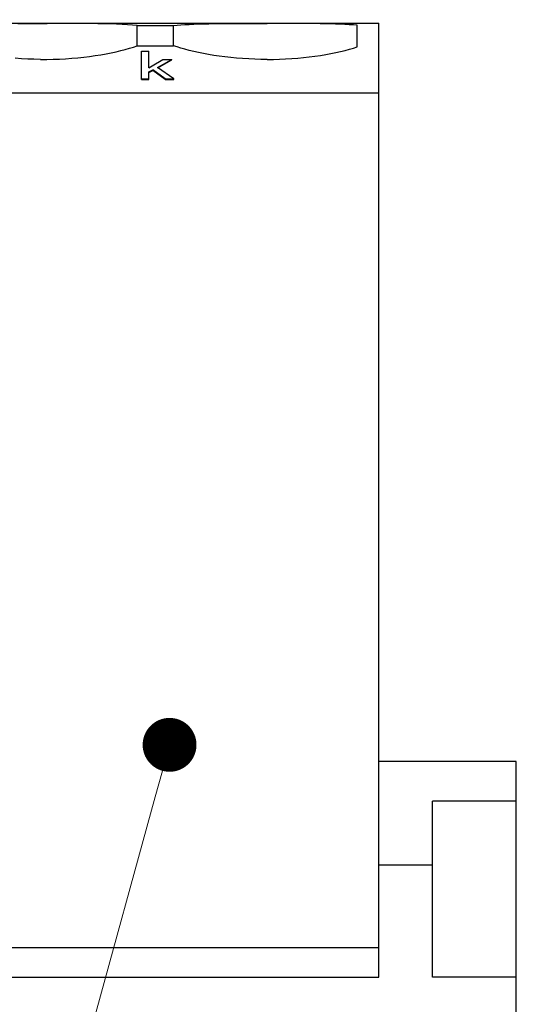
# Model space of a CAD drawing. Header units: millimetres. Extents: x -105 to 192, y -71 to 139.
# Tile 13 of 42: x 56 to 65, y 9 to 27. Entities that reach past the tile are written whole.
import ezdxf
from ezdxf import colors
from ezdxf.entities.mleader import LeaderData, LeaderLine
from ezdxf.math import Vec2, Vec3

# ---------------------------------------------------------------- set-up
doc = ezdxf.new("R2010")
doc.units = ezdxf.units.MM
doc.header["$LTSCALE"] = 1.5
doc.linetypes.add('PHL_THICK', pattern=[0])
doc.layers.get('0').update_dxf_attribs({"linetype": 'CONTINUOUS'})
doc.layers.get('Defpoints').update_dxf_attribs({"linetype": 'CONTINUOUS'})
doc.layers.add('PROJECTION', color=7, linetype='CONTINUOUS')
doc.dimstyles.new('ISO-25', dxfattribs={"dimtxt": 2.5, "dimasz": 2.5, "dimexe": 1.25, "dimexo": 0.625, "dimtad": 1, "dimdsep": 46, "dimtxsty": 'STANDARD', "dimblk": 'OPEN30', "dimcen": 2.5, "dimadec": 0, "dimazin": 0, "dimtfac": 1, "dimtmove": 0, "dimatfit": 3, "dimldrblk": 'OPEN30', "dimfxl": 1, "dimarcsym": 0})

# ---------------------------------------------------------------- blocks, each defined once
blk = doc.blocks.new('_Open30')
at = {"color": 0, "linetype": 'ByBlock', "lineweight": -2}
for p, q in [((-1, 0.2679), (0, 0)), ((0, 0), (-1, -0.2679)), ((0, 0), (-1, 0))]:
    blk.add_line(p, q, dxfattribs=at)
blk = doc.blocks.new('*D13')
at = {"color": 0, "lineweight": -2, "transparency": 16777216}
for p, q in [((41.5, 36.679), (74.379, 36.679)), ((73.129, 34.179), (73.129, 5.179)), ((64.925, 2.679), (74.379, 2.679))]:
    blk.add_line(p, q, dxfattribs=at)
at = {"layer": 'Defpoints', "color": 0, "transparency": 16777216}
for p in [(40.875, 36.679), (64.3, 2.679), (73.129, 2.679)]:
    blk.add_point(p, dxfattribs=at)
at = {"color": 0, "lineweight": -2, "transparency": 16777216, "xscale": 2.5, "yscale": 2.5, "zscale": 2.5}
for p, rotation in [((73.129, 36.679), 90), ((73.129, 2.679), 270)]:
    blk.add_blockref('_Open30', p, dxfattribs=dict(at, rotation=rotation))
at = {"color": 0, "transparency": 16777216, "insert": (71.254, 19.679), "char_height": 2.5, "attachment_point": 5, "rotation": 90}
blk.add_mtext('34', dxfattribs=at)
blk = doc.blocks.new('*D14')
at = {"color": 0, "lineweight": -2, "transparency": 16777216}
for p, q in [((41.5, 36.679), (83.395, 36.679)), ((82.145, 34.179), (82.145, 1.479)), ((48.35, -1.021), (83.395, -1.021))]:
    blk.add_line(p, q, dxfattribs=at)
at = {"layer": 'Defpoints', "color": 0, "transparency": 16777216}
for p in [(40.875, 36.679), (47.725, -1.021), (82.145, -1.021)]:
    blk.add_point(p, dxfattribs=at)
at = {"color": 0, "lineweight": -2, "transparency": 16777216, "xscale": 2.5, "yscale": 2.5, "zscale": 2.5}
for p, rotation in [((82.145, 36.679), 90), ((82.145, -1.021), 270)]:
    blk.add_blockref('_Open30', p, dxfattribs=dict(at, rotation=rotation))
at = {"color": 0, "transparency": 16777216, "insert": (80.27, 17.829), "char_height": 2.5, "attachment_point": 5, "rotation": 90}
blk.add_mtext('37.7', dxfattribs=at)
blk = doc.blocks.new('_Dot')
at = {"color": 0, "linetype": 'ByBlock', "lineweight": -2}
blk.add_line((-0.5, 0), (-1, 0), dxfattribs=at)
at = {"color": 0, "linetype": 'ByBlock', "const_width": 0.5}
blk.add_lwpolyline([(-0.25, 0, 1), (0.25, 0, 1)], format="xyb", close=True, dxfattribs=at)

msp = doc.modelspace()

# ---------------------------------------------------------------- linework, layer by layer
at = {"layer": 'PROJECTION', "color": 7, "linetype": 'PHL_THICK'}
for p, q in [((40.871, 27.379), (62.25, 27.379)), ((41.4, 27.379), (62.25, 27.379)), ((55.546, 27.376), (55.681, 27.377)), ((55.681, 27.377), (55.818, 27.377)), ((55.818, 27.377), (55.956, 27.377)), ((55.956, 27.377), (56.094, 27.377)), ((56.232, 27.377), (56.094, 27.377)), ((56.369, 27.377), (56.232, 27.377)), ((56.504, 27.376), (56.369, 27.377)), ((56.638, 27.376), (56.504, 27.376)), ((56.772, 27.375), (56.638, 27.376)), ((56.904, 27.373), (56.772, 27.375)), ((57.031, 27.371), (56.904, 27.373)), ((57.154, 27.369), (57.031, 27.371)), ((57.271, 27.365), (57.154, 27.369)), ((57.383, 27.361), (57.271, 27.365)), ((57.488, 27.356), (57.383, 27.361)), ((57.587, 27.35), (57.488, 27.356)), ((57.678, 27.343), (57.587, 27.35)), ((57.762, 27.335), (57.678, 27.343)), ((57.762, 27.335), (58.438, 27.335)), ((57.762, 26.961), (57.762, 27.335)), ((58.1, 27.376), (58.1, 27.379)), ((58.438, 27.335), (58.504, 27.341)), ((58.438, 26.961), (58.438, 27.335)), ((58.504, 27.341), (58.576, 27.347)), ((58.576, 27.347), (58.652, 27.353)), ((58.652, 27.353), (58.732, 27.357)), ((58.732, 27.357), (58.817, 27.361)), ((58.817, 27.361), (58.906, 27.365)), ((58.906, 27.365), (58.998, 27.367)), ((58.998, 27.367), (59.094, 27.37)), ((59.094, 27.37), (59.193, 27.372)), ((59.193, 27.372), (59.295, 27.373)), ((59.295, 27.373), (59.4, 27.374)), ((59.4, 27.374), (59.507, 27.375)), ((59.507, 27.375), (59.616, 27.376)), ((59.616, 27.376), (59.726, 27.376)), ((59.726, 27.376), (59.838, 27.377)), ((59.838, 27.377), (59.951, 27.377)), ((59.951, 27.377), (60.065, 27.377)), ((60.065, 27.377), (60.179, 27.377)), ((60.292, 27.377), (60.179, 27.377)), ((60.406, 27.377), (60.292, 27.377)), ((60.519, 27.377), (60.406, 27.377)), ((60.63, 27.376), (60.519, 27.377)), ((60.741, 27.376), (60.63, 27.376)), ((60.85, 27.375), (60.741, 27.376)), ((60.956, 27.374), (60.85, 27.375)), ((61.061, 27.373), (60.956, 27.374)), ((61.163, 27.371), (61.061, 27.373)), ((61.262, 27.369), (61.163, 27.371)), ((61.358, 27.367), (61.262, 27.369)), ((61.45, 27.364), (61.358, 27.367)), ((61.538, 27.361), (61.45, 27.364)), ((61.623, 27.357), (61.538, 27.361)), ((61.703, 27.352), (61.623, 27.357)), ((61.779, 27.347), (61.703, 27.352)), ((61.85, 27.341), (61.779, 27.347)), ((61.85, 26.94), (61.85, 27.341)), ((62.25, 10.229), (62.25, 27.379)), ((62.25, 9.679), (62.25, 27.379)), ((57.375, 26.851), (57.462, 26.872)), ((57.462, 26.872), (57.544, 26.894)), ((57.544, 26.894), (57.622, 26.916)), ((57.622, 26.916), (57.694, 26.938)), ((57.694, 26.938), (57.762, 26.961)), ((57.762, 26.961), (58.1, 26.961)), ((58.1, 26.961), (58.156, 26.961)), ((58.156, 26.961), (58.213, 26.961)), ((58.213, 26.961), (58.269, 26.961)), ((58.269, 26.961), (58.325, 26.961)), ((58.325, 26.961), (58.382, 26.961)), ((58.382, 26.961), (58.438, 26.961)), ((58.504, 26.939), (58.438, 26.961)), ((58.574, 26.917), (58.504, 26.939)), ((58.65, 26.895), (58.574, 26.917)), ((58.729, 26.874), (58.65, 26.895)), ((58.814, 26.854), (58.729, 26.874)), ((61.541, 26.855), (61.625, 26.875)), ((61.625, 26.875), (61.705, 26.896)), ((61.705, 26.896), (61.78, 26.918)), ((61.78, 26.918), (61.85, 26.94)), ((55.615, 26.721), (55.5, 26.729)), ((55.731, 26.715), (55.615, 26.721)), ((55.848, 26.711), (55.731, 26.715)), ((55.966, 26.709), (55.848, 26.711)), ((55.966, 26.709), (56.084, 26.709)), ((56.084, 26.709), (56.202, 26.711)), ((56.202, 26.711), (56.319, 26.715)), ((56.319, 26.715), (56.435, 26.721)), ((56.435, 26.721), (56.55, 26.729)), ((56.55, 26.729), (56.663, 26.739)), ((56.663, 26.739), (56.774, 26.75)), ((56.774, 26.75), (56.882, 26.764)), ((56.882, 26.764), (56.987, 26.778)), ((56.987, 26.778), (57.09, 26.795)), ((57.09, 26.795), (57.189, 26.813)), ((57.189, 26.813), (57.284, 26.831)), ((57.284, 26.831), (57.375, 26.851)), ((57.847, 26.858), (57.983, 26.858)), ((57.847, 26.338), (57.847, 26.858)), ((57.983, 26.552), (57.983, 26.858)), ((58.045, 26.588), (58.243, 26.707)), ((58.141, 26.557), (58.407, 26.707)), ((58.149, 26.551), (58.407, 26.697)), ((58.243, 26.707), (58.407, 26.707)), ((58.407, 26.697), (58.407, 26.707)), ((58.902, 26.834), (58.814, 26.854)), ((58.994, 26.816), (58.902, 26.834)), ((59.089, 26.798), (58.994, 26.816)), ((59.188, 26.782), (59.089, 26.798)), ((59.29, 26.767), (59.188, 26.782)), ((59.395, 26.754), (59.29, 26.767)), ((59.502, 26.742), (59.395, 26.754)), ((59.611, 26.732), (59.502, 26.742)), ((59.722, 26.723), (59.611, 26.732)), ((59.835, 26.717), (59.722, 26.723)), ((59.949, 26.712), (59.835, 26.717)), ((60.063, 26.709), (59.949, 26.712)), ((60.178, 26.708), (60.063, 26.709)), ((60.178, 26.708), (60.293, 26.709)), ((60.293, 26.709), (60.407, 26.712)), ((60.407, 26.712), (60.521, 26.717)), ((60.521, 26.717), (60.634, 26.724)), ((60.634, 26.724), (60.745, 26.732)), ((60.745, 26.732), (60.854, 26.743)), ((60.854, 26.743), (60.961, 26.755)), ((60.961, 26.755), (61.066, 26.768)), ((61.066, 26.768), (61.167, 26.783)), ((61.167, 26.783), (61.266, 26.799)), ((61.266, 26.799), (61.361, 26.817)), ((61.361, 26.817), (61.453, 26.835)), ((61.453, 26.835), (61.541, 26.855)), ((57.983, 26.552), (58.045, 26.588)), ((57.983, 26.476), (58.056, 26.512)), ((57.983, 26.466), (58.056, 26.502)), ((58.283, 26.347), (58.056, 26.512)), ((58.056, 26.502), (58.056, 26.512)), ((58.283, 26.338), (58.056, 26.502)), ((58.442, 26.347), (58.141, 26.557)), ((57.847, 26.347), (57.983, 26.347)), ((57.847, 26.338), (57.983, 26.338)), ((57.983, 26.338), (57.983, 26.476)), ((58.283, 26.347), (58.442, 26.347)), ((58.283, 26.338), (58.283, 26.347)), ((58.283, 26.338), (58.442, 26.338)), ((58.442, 26.338), (58.442, 26.347)), ((37.35, 26.089), (62.25, 26.089)), ((64.8, 13.679), (62.25, 13.679)), ((62.25, 9.679), (62.25, 13.679)), ((64.8, 6.479), (64.8, 13.679)), ((64.8, 12.94), (63.25, 12.94)), ((63.25, 9.679), (63.25, 12.94)), ((63.25, 11.755), (62.25, 11.755)), ((41.4, 10.229), (62.25, 10.229)), ((24.9, 9.679), (62.25, 9.679)), ((64.8, 9.679), (63.25, 9.679))]:
    msp.add_line(p, q, dxfattribs=at)

# ---------------------------------------------------------------- dimensions: what is measured, and where the dimension line sits
for base, p2, picture, middle in [((73.129, 2.679), (64.3, 2.679), '*D13', (71.254, 19.679)), ((82.145, -1.021), (47.725, -1.021), '*D14', (80.27, 17.829))]:
    dim = msp.add_linear_dim(base=base, p1=(40.875, 36.679), p2=p2, angle=90, dimstyle='ISO-25')
    dim.commit()
    dim.dimension.update_dxf_attribs({"geometry": picture, "text_midpoint": middle})

# ---------------------------------------------------------------- leaders
ml = msp.add_multileader_mtext('Standard')
ml.set_content('{\\fMS PGothic|b0|i0|c128|p50;②}', color=256, style='STANDARD')
ml.set_leader_properties(lineweight=5)
ml.set_arrow_properties(name='DOT')
ml.build(insert=Vec2(0, 0))
ml.multileader.update_dxf_attribs({"text_right_attachment_type": 6, "dogleg_length": 0, "arrow_head_size": 1})
ctx = ml.context
ctx.base_point, ctx.char_height, ctx.arrow_head_size, ctx.plane_origin = Vec3(42.577, -12.126), 2.5, 1, Vec3(58.366, 13.988)
ctx.right_attachment, ctx.text_align_type = 6, 2
notes = []
notes.append((ctx, [(0, (1, 1, 0), (50.071, -13.656), (-1, 0), 0, [(0, [(58.366, 13.988), (50.737, -13.656)], 0, [])])]))
ctx.mtext.insert, ctx.mtext.alignment, ctx.mtext.flow_direction = Vec3(48.071, -10.656), 3, 5
for ctx, leaders in notes:
    for number, flags, end, landing, length, lines in leaders:
        leader = LeaderData()
        leader.index, (leader.has_last_leader_line, leader.has_dogleg_vector, leader.attachment_direction) = number, flags
        leader.last_leader_point, leader.dogleg_vector, leader.dogleg_length = Vec3(end), Vec3(landing), length
        for number, points, colour, breaks in lines:
            line = LeaderLine()
            line.index, line.vertices, line.color, line.breaks = number, Vec3.list(points), colors.encode_raw_color(colour), breaks
            leader.lines.append(line)
        ctx.leaders.append(leader)

doc.saveas('drawing.dxf')
